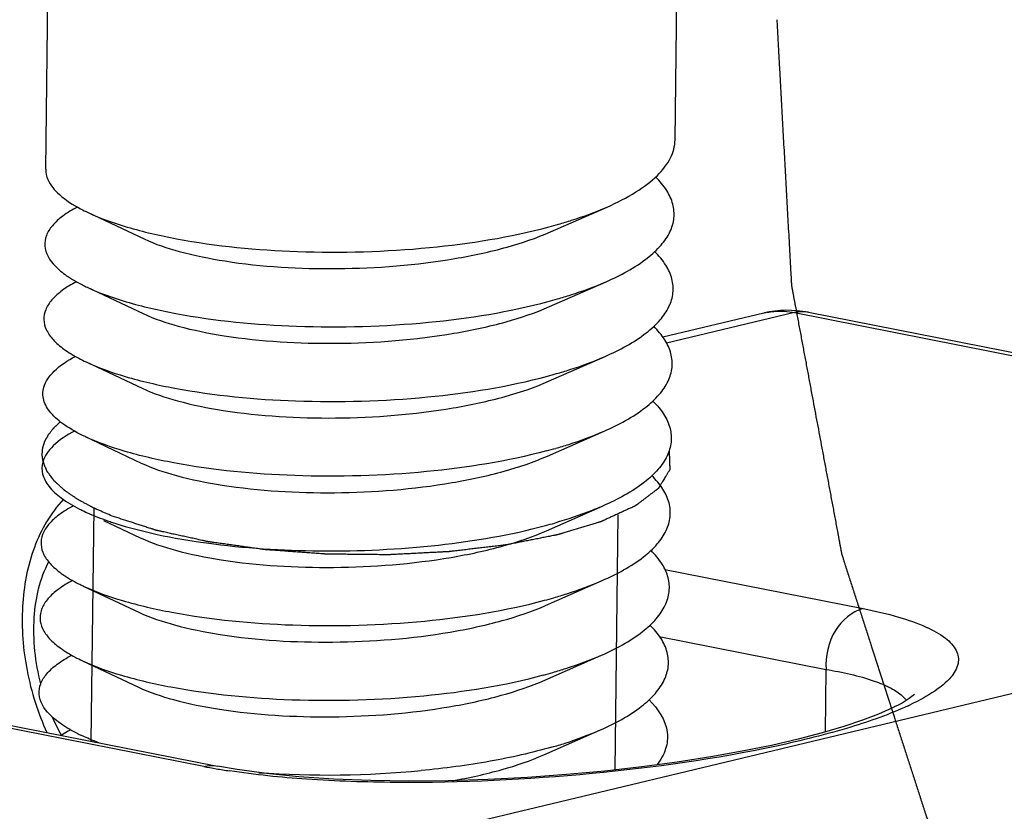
# Paper-space layout 'DRW0010_1_2' of a CAD drawing. Header units: millimetres. Extents: x 0 to 420, y 0 to 297.
# Tile 85 of 172: x 280.31 to 285.95, y 119.74 to 124.28. Entities that reach past the tile are written whole.
import ezdxf

# ---------------------------------------------------------------- set-up
doc = ezdxf.new("R2010")
doc.units = ezdxf.units.MM
doc.header["$LTSCALE"] = 23.1
doc.layers.get('0').update_dxf_attribs({"linetype": 'CONTINUOUS'})
doc.layers.add('02___PRT_ALL_AXES', color=7, linetype='CONTINUOUS')
doc.layers.add('03___PRT_ALL_CURVES', color=7, linetype='CONTINUOUS')

psp = doc.layouts.new('DRW0010_1_2')

# ---------------------------------------------------------------- linework, layer by layer
at = {"color": 7, "linetype": 'CONTINUOUS'}
for p, q in [((283.3484, 123.0618), (283.6725, 123.2045)), ((280.7019, 123.1729), (281.0227, 123.0218)), ((283.343, 122.634), (283.6671, 122.7766)), ((280.6965, 122.745), (281.0173, 122.594)), ((284.5693, 122.597), (283.992, 122.4588)), ((284.7464, 122.5995), (284.0128, 122.4238)), ((284.7464, 122.5995), (288.7364, 121.8126)), ((284.8251, 122.6014), (288.7254, 121.8322)), ((280.6911, 122.3171), (281.0119, 122.1661)), ((283.3376, 122.2061), (283.6617, 122.3488)), ((283.3322, 121.7782), (283.6562, 121.9209)), ((280.6857, 121.8892), (281.0064, 121.7382)), ((283.3268, 121.3503), (283.6508, 121.493)), ((280.7906, 121.4095), (281.001, 121.3103)), ((279.2373, 118.8017), (289.0988, 121.1635)), ((284.003, 121.1282), (285.1392, 120.9041)), ((283.3213, 120.9224), (283.6454, 121.0651)), ((280.6748, 121.0335), (280.9956, 120.8824)), ((281.3645, 120.0001), (277.267, 120.8082)), ((277.3457, 120.8101), (281.4434, 120.002)), ((283.9715, 120.7443), (284.9268, 120.5559)), ((283.3159, 120.4946), (283.64, 120.6372)), ((280.6694, 120.6056), (280.9902, 120.4546)), ((284.9223, 120.1973), (284.9268, 120.5559)), ((283.3105, 120.0667), (283.6345, 120.2094))]:
    psp.add_line(p, q, dxfattribs=at)
at = {"color": 2, "linetype": 'CONTINUOUS'}
for p, q in [((280.735, 121.4801), (280.7181, 120.145)), ((283.7348, 121.4421), (283.7163, 119.9798))]:
    psp.add_line(p, q, dxfattribs=at)
at = {"color": 7, "linetype": 'CONTINUOUS'}
psp.add_lwpolyline([(285.4315, 120.4117), (285.4324, 120.4128), (285.4257, 120.4066), (285.4023, 120.3888), (285.3613, 120.3635), (285.3026, 120.3331), (285.2273, 120.2998), (285.1354, 120.2646), (285.0277, 120.2285), (284.9044, 120.1921), (284.7661, 120.156), (284.6133, 120.1207), (284.4466, 120.0868), (284.2668, 120.0546), (284.0748, 120.0247), (283.872, 119.9975), (283.66, 119.9734), (283.4408, 119.9531), (283.2166, 119.9368), (282.9898, 119.925), (282.7628, 119.9179), (282.5385, 119.9158), (282.3196, 119.9188), (282.1089, 119.927), (281.9093, 119.9405), (281.7237, 119.9589), (281.5555, 119.9821), (281.4434, 120.002)], dxfattribs=at)
for centre, radius, start, end in [((281.1276, 124.0796), 1.0017, 242.1384, 244.8527), ((282.5769, 125.9479), 2.9574, 284.9911, 286.0605), ((281.1382, 123.6847), 1.0383, 243.1654, 244.8248), ((282.5714, 125.5201), 2.9575, 284.9909, 286.0605), ((284.6601, 122.218), 0.3898, 100.4481, 103.4678), ((281.1171, 123.2246), 1.0025, 242.1615, 244.8521), ((282.566, 125.0921), 2.9573, 284.9912, 286.0605), ((282.5604, 124.6648), 2.958, 284.9904, 286.0605), ((281.122, 122.4011), 1.0383, 243.1742, 244.8236), ((281.4352, 123.1853), 1.8834, 251.2046, 252.0362), ((282.5551, 124.2368), 2.9578, 284.9907, 286.0605), ((281.1165, 121.9731), 1.0382, 243.1651, 244.8247), ((282.5497, 123.8087), 2.9576, 284.9909, 286.0605), ((281.0966, 121.5155), 1.0051, 242.2364, 244.8498), ((282.5444, 123.3805), 2.9573, 284.9913, 286.0605), ((284.7329, 121.7739), 1.5729, 294.9152, 295.3975), ((281.5399, 120.7373), 1.1374, 203.4365, 209.4997), ((281.1085, 121.1232), 1.0447, 243.2502, 244.8211), ((281.9932, 123.1927), 3.2539, 258.8589, 260.1194), ((282.0791, 123.6852), 3.7538, 260.1178, 261.3166), ((282.0709, 125.6841), 5.7331, 266.08578, 275.38229)]:
    psp.add_arc(centre, radius, start, end, dxfattribs=at)
for points, knots in [([(283.6725, 123.2045), (283.7296, 123.2296), (283.8316, 123.2812), (283.9575, 123.3744), (284.04, 123.476), (284.0616, 123.5536), (284.062, 123.5891)], [0, 0, 0, 0, 0.326215, 0.595671, 0.814126, 1, 1, 1, 1]), ([(280.4596, 123.4208), (280.4594, 123.4008), (280.4724, 123.3441), (280.5438, 123.2622), (280.6163, 123.2169), (280.6595, 123.1941)], [0, 0, 0, 0, 0.18981, 0.535021, 1, 1, 1, 1]), ([(283.6671, 122.7766), (283.75, 122.8131), (283.8636, 122.8731), (283.9809, 122.9794), (284.0354, 123.0575), (284.0606, 123.1401), (284.0534, 123.2244), (284.0151, 123.3058), (283.9745, 123.3535), (283.9508, 123.3769)], [0, 0, 0, 0, 0.331356, 0.463356, 0.57603, 0.675877, 0.772927, 0.878179, 1, 1, 1, 1]), ([(280.6406, 123.2046), (280.6116, 123.1893), (280.5603, 123.1583), (280.4985, 123.1036), (280.4604, 123.0449), (280.4458, 122.958), (280.4994, 122.8721), (280.5827, 122.8061), (280.6384, 122.7739), (280.6695, 122.7582)], [0, 0, 0, 0, 0.157146, 0.286424, 0.392829, 0.486767, 0.693848, 0.832571, 1, 1, 1, 1]), ([(283.395, 123.1059), (283.4201, 123.1132), (283.5141, 123.1417), (283.6065, 123.1755), (283.6725, 123.2045)], [0, 0, 0, 0, 0.265974, 1, 1, 1, 1]), ([(280.702, 123.1729), (280.774, 123.139), (280.9412, 123.08), (281.3399, 122.9889), (281.9206, 122.9343), (282.6373, 122.9548), (283.1177, 123.0311), (283.3418, 123.0912)], [0, 0, 0, 0, 0.089176, 0.19788, 0.457776, 0.740005, 1, 1, 1, 1]), ([(281.0227, 123.0218), (281.0871, 122.9915), (281.2403, 122.9406), (281.6087, 122.8671), (282.1396, 122.8372), (282.6818, 122.8793), (283.0878, 122.966), (283.2682, 123.0265), (283.3484, 123.0618)], [0, 0, 0, 0, 0.090102, 0.203139, 0.475093, 0.760139, 0.888949, 1, 1, 1, 1]), ([(283.6617, 122.3488), (283.7445, 122.3852), (283.858, 122.4451), (283.9753, 122.5513), (284.0298, 122.6293), (284.0551, 122.7118), (284.0481, 122.796), (284.0101, 122.8773), (283.9696, 122.925), (283.946, 122.9483)], [0, 0, 0, 0, 0.331425, 0.463501, 0.57625, 0.676144, 0.773177, 0.878338, 1, 1, 1, 1]), ([(280.6355, 122.7769), (280.607, 122.7619), (280.5564, 122.7314), (280.4951, 122.6778), (280.4566, 122.6204), (280.4443, 122.5588), (280.4607, 122.4974), (280.5025, 122.4398), (280.5668, 122.3853), (280.6194, 122.3537), (280.649, 122.3381)], [0, 0, 0, 0, 0.15829, 0.289021, 0.3969, 0.491701, 0.58806, 0.699928, 0.835942, 1, 1, 1, 1]), ([(283.3896, 122.6781), (283.4147, 122.6853), (283.5087, 122.7138), (283.6011, 122.7476), (283.6671, 122.7766)], [0, 0, 0, 0, 0.265911, 1, 1, 1, 1]), ([(280.6965, 122.745), (280.7685, 122.7111), (280.9358, 122.6521), (281.3345, 122.561), (281.9152, 122.5065), (282.6318, 122.5269), (283.1123, 122.6032), (283.3364, 122.6633)], [0, 0, 0, 0, 0.089183, 0.197887, 0.457781, 0.740014, 1, 1, 1, 1]), ([(281.0173, 122.594), (281.0817, 122.5636), (281.2348, 122.5127), (281.6033, 122.4393), (282.1341, 122.4094), (282.6764, 122.4514), (283.0824, 122.5381), (283.2628, 122.5986), (283.343, 122.634)], [0, 0, 0, 0, 0.090103, 0.20314, 0.475093, 0.760138, 0.888949, 1, 1, 1, 1]), ([(284.5894, 122.6013), (284.6021, 122.6036), (284.6542, 122.6106), (284.7076, 122.6071), (284.7464, 122.5995)], [0, 0, 0, 0, 0.24593, 1, 1, 1, 1]), ([(283.6562, 121.9209), (283.7391, 121.9573), (283.8528, 122.0173), (283.9701, 122.1237), (284.0246, 122.2019), (284.0497, 122.2845), (284.0425, 122.3688), (284.0042, 122.4502), (283.9635, 122.4979), (283.9397, 122.5213)], [0, 0, 0, 0, 0.331335, 0.463317, 0.575975, 0.675813, 0.772866, 0.878141, 1, 1, 1, 1]), ([(280.4483, 122.1718), (280.458, 122.2068), (280.5122, 122.2799), (280.5859, 122.3257), (280.63, 122.349)], [0, 0, 0, 0, 0.421118, 1, 1, 1, 1]), ([(280.6911, 122.3171), (280.7631, 122.2832), (280.9304, 122.2242), (281.329, 122.1331), (281.9098, 122.0786), (282.6264, 122.099), (283.1069, 122.1754), (283.331, 122.2354)], [0, 0, 0, 0, 0.089177, 0.197881, 0.457773, 0.740003, 1, 1, 1, 1]), ([(283.3842, 122.2502), (283.4093, 122.2574), (283.5032, 122.2859), (283.5957, 122.3197), (283.6617, 122.3488)], [0, 0, 0, 0, 0.265954, 1, 1, 1, 1]), ([(281.0119, 122.1661), (281.0762, 122.1357), (281.2294, 122.0849), (281.5978, 122.0114), (282.1287, 121.9815), (282.671, 122.0236), (283.077, 122.1102), (283.2573, 122.1707), (283.3376, 122.2061)], [0, 0, 0, 0, 0.090102, 0.20314, 0.475094, 0.760138, 0.888949, 1, 1, 1, 1]), ([(280.6857, 121.8892), (280.6451, 121.9083), (280.5741, 121.9469), (280.4902, 122.0163), (280.4424, 122.0929), (280.4418, 122.1483), (280.4483, 122.1718)], [0, 0, 0, 0, 0.33889, 0.606466, 0.815815, 1, 1, 1, 1]), ([(283.9352, 122.0926), (283.9588, 122.0692), (283.9992, 122.0216), (284.0373, 121.9402), (284.0442, 121.856), (284.0189, 121.7736), (283.9644, 121.6955), (283.8472, 121.5893), (283.7336, 121.5294), (283.6508, 121.493)], [0, 0, 0, 0, 0.121665, 0.226831, 0.323866, 0.423758, 0.536503, 0.668575, 1, 1, 1, 1]), ([(280.444, 121.7475), (280.4434, 121.7521), (280.4425, 121.759), (280.4414, 121.7671), (280.4408, 121.7717), (280.4403, 121.7752), (280.4399, 121.7781), (280.4396, 121.7804), (280.4394, 121.7818), (280.4392, 121.783), (280.4391, 121.7837), (280.439, 121.7843), (280.4391, 121.7849), (280.4392, 121.7859), (280.4393, 121.7875), (280.4395, 121.7899), (280.4397, 121.7929), (280.4401, 121.7978), (280.4407, 121.8038), (280.4412, 121.8099), (280.4416, 121.8148), (280.4418, 121.8178), (280.442, 121.8202), (280.4422, 121.8217), (280.4422, 121.8228), (280.4423, 121.8234), (280.4425, 121.824), (280.4428, 121.8248), (280.4431, 121.826), (280.4436, 121.8275), (280.4444, 121.8299), (280.4453, 121.8329), (280.4464, 121.8365), (280.4475, 121.8401), (280.4487, 121.8437), (280.4498, 121.8474), (280.4509, 121.851), (280.4519, 121.854), (280.4526, 121.8564), (280.4532, 121.8582), (280.4537, 121.8597), (280.454, 121.8608), (280.4542, 121.8614), (280.4543, 121.8618), (280.4546, 121.8623), (280.4549, 121.8629), (280.4554, 121.8639), (280.4563, 121.8654), (280.4572, 121.8672), (280.4585, 121.8696), (280.4601, 121.8725), (280.4621, 121.8761), (280.464, 121.8797), (280.466, 121.8833), (280.4679, 121.8868), (280.4698, 121.8904), (280.4715, 121.8934), (280.4728, 121.8958), (280.4736, 121.8973), (280.4742, 121.8984), (280.4746, 121.8992), (280.4749, 121.8998), (280.4754, 121.9004), (280.4762, 121.9014), (280.4773, 121.9029), (280.4791, 121.9052), (280.4814, 121.9081), (280.4851, 121.9128), (280.4897, 121.9187), (280.4943, 121.9245), (280.4979, 121.9292), (280.5002, 121.9321), (280.502, 121.9345), (280.5032, 121.9359), (280.504, 121.937), (280.5045, 121.9376), (280.5051, 121.9381), (280.5058, 121.9389), (280.5071, 121.94), (280.5086, 121.9415), (280.511, 121.9439), (280.514, 121.9468), (280.5177, 121.9503), (280.5225, 121.955), (280.531, 121.9632), (280.5383, 121.9703), (280.5431, 121.975)], [0, 0, 0, 0, 0.0625, 0.09375, 0.109375, 0.125, 0.140625, 0.148438, 0.15625, 0.160156, 0.164062, 0.166016, 0.167969, 0.171875, 0.179688, 0.1875, 0.203125, 0.21875, 0.25, 0.28125, 0.296875, 0.3125, 0.320312, 0.328125, 0.332031, 0.333984, 0.335938, 0.339844, 0.34375, 0.351562, 0.359375, 0.375, 0.390625, 0.40625, 0.421875, 0.4375, 0.453125, 0.46875, 0.476562, 0.484375, 0.492188, 0.496094, 0.498047, 0.5, 0.501953, 0.503906, 0.507812, 0.515625, 0.523438, 0.53125, 0.546875, 0.5625, 0.578125, 0.59375, 0.609375, 0.625, 0.640625, 0.648438, 0.65625, 0.660156, 0.664062, 0.666016, 0.667969, 0.671875, 0.679688, 0.6875, 0.703125, 0.71875, 0.75, 0.78125, 0.796875, 0.8125, 0.820312, 0.828125, 0.832031, 0.833984, 0.835938, 0.839844, 0.84375, 0.851562, 0.859375, 0.875, 0.890625, 0.90625, 0.9375, 1, 1, 1, 1]), ([(280.6248, 121.9213), (280.5806, 121.8979), (280.5069, 121.8521), (280.4526, 121.7789), (280.4429, 121.7439)], [0, 0, 0, 0, 0.578936, 1, 1, 1, 1]), ([(283.3788, 121.8223), (283.4038, 121.8295), (283.4978, 121.858), (283.5903, 121.8919), (283.6562, 121.9209)], [0, 0, 0, 0, 0.265911, 1, 1, 1, 1]), ([(283.3255, 121.8075), (283.1014, 121.7475), (282.621, 121.6712), (281.9044, 121.6507), (281.3236, 121.7052), (280.925, 121.7963), (280.7577, 121.8554), (280.6857, 121.8892)], [0, 0, 0, 0, 0.259988, 0.542211, 0.802114, 0.910819, 1, 1, 1, 1]), ([(284.028, 121.809), (284.0282, 121.8016), (284.0287, 121.7906), (284.0292, 121.7758), (284.0296, 121.7648), (284.03, 121.7537), (284.0304, 121.7427), (284.0308, 121.7316), (284.0312, 121.7224), (284.0314, 121.7151), (284.0316, 121.7105), (284.0317, 121.7073), (284.0318, 121.7054), (284.0319, 121.704), (284.0319, 121.7027), (284.0319, 121.7015), (284.032, 121.7008), (284.032, 121.7004), (284.032, 121.7002), (284.0319, 121.7001), (284.0318, 121.6998), (284.0316, 121.6996), (284.0313, 121.6991), (284.031, 121.6985), (284.0305, 121.6978), (284.03, 121.6969), (284.029, 121.6953), (284.0276, 121.693), (284.0259, 121.6903), (284.0237, 121.6866), (284.0209, 121.6821), (284.0175, 121.6766), (284.0142, 121.6711), (284.0097, 121.6638), (284.0041, 121.6547), (283.9974, 121.6437), (283.9907, 121.6327), (283.9851, 121.6236), (283.9807, 121.6163), (283.9773, 121.6108), (283.9745, 121.6062), (283.9723, 121.6026), (283.9706, 121.5998), (283.9692, 121.5975), (283.9681, 121.5957), (283.9674, 121.5946), (283.9668, 121.5936), (283.9665, 121.5931), (283.9662, 121.5927), (283.9661, 121.5924), (283.966, 121.5922), (283.9656, 121.592), (283.9651, 121.5915), (283.9644, 121.591), (283.9632, 121.5902), (283.9619, 121.5891), (283.9602, 121.5879), (283.958, 121.5862), (283.9552, 121.5841), (283.9519, 121.5816), (283.9474, 121.5782), (283.9419, 121.574), (283.9352, 121.5689), (283.9285, 121.5639), (283.9196, 121.5572), (283.9085, 121.5488), (283.8952, 121.5387), (283.8819, 121.5286), (283.8685, 121.5185), (283.8585, 121.5109), (283.8519, 121.5059), (283.8485, 121.5034), (283.8452, 121.5008), (283.8424, 121.4987), (283.8402, 121.4971), (283.8385, 121.4958), (283.8371, 121.4947), (283.8362, 121.494), (283.8356, 121.4936), (283.8352, 121.4933), (283.8348, 121.493), (283.8342, 121.4927), (283.8336, 121.4924), (283.8323, 121.4918), (283.8305, 121.4909), (283.828, 121.4898), (283.8247, 121.4883), (283.8205, 121.4864), (283.8139, 121.4833), (283.8056, 121.4795), (283.7956, 121.4749), (283.7857, 121.4703), (283.7757, 121.4657), (283.7625, 121.4596), (283.7459, 121.452), (283.726, 121.4428), (283.7094, 121.4352), (283.6961, 121.429), (283.6861, 121.4245), (283.6762, 121.4199), (283.6662, 121.4153), (283.6579, 121.4115), (283.6513, 121.4084), (283.6472, 121.4065), (283.6443, 121.4052), (283.6426, 121.4044), (283.6414, 121.4038), (283.6403, 121.4034), (283.6395, 121.403), (283.6387, 121.4026), (283.6373, 121.4022), (283.6352, 121.4015), (283.6325, 121.4007), (283.6294, 121.3998), (283.6262, 121.3988), (283.6219, 121.3975), (283.6166, 121.3959), (283.6081, 121.3934), (283.5975, 121.3902), (283.5847, 121.3863), (283.5677, 121.3812), (283.5464, 121.3747), (283.5124, 121.3645), (283.4826, 121.3555), (283.4571, 121.3478), (283.4444, 121.3439), (283.4316, 121.3401), (283.421, 121.3369), (283.4125, 121.3343), (283.4061, 121.3324), (283.4008, 121.3308), (283.3965, 121.3295), (283.3933, 121.3285), (283.3907, 121.3277), (283.3888, 121.3272), (283.3879, 121.3269), (283.3874, 121.3267), (283.3867, 121.3266), (283.386, 121.3265), (283.3847, 121.3262), (283.3826, 121.3258), (283.3795, 121.3252), (283.3758, 121.3244), (283.3709, 121.3235), (283.3622, 121.3218), (283.3499, 121.3193), (283.3302, 121.3154), (283.3056, 121.3106), (283.276, 121.3047), (283.2465, 121.2989), (283.2169, 121.293), (283.1923, 121.2882), (283.1726, 121.2843), (283.1578, 121.2813), (283.143, 121.2784), (283.1307, 121.276), (283.1209, 121.274), (283.1135, 121.2726), (283.1073, 121.2714), (283.103, 121.2705), (283.1005, 121.27), (283.099, 121.2697), (283.0978, 121.2695), (283.0966, 121.2692), (283.0948, 121.269), (283.0927, 121.2688), (283.0899, 121.2684), (283.0864, 121.268), (283.0809, 121.2674), (283.0739, 121.2665), (283.0627, 121.2652), (283.0488, 121.2636), (283.032, 121.2616), (283.0153, 121.2596), (282.993, 121.257), (282.9651, 121.2537), (282.9316, 121.2497), (282.8981, 121.2457), (282.8646, 121.2418), (282.8367, 121.2385), (282.8144, 121.2358), (282.8004, 121.2342), (282.7893, 121.2329), (282.7809, 121.2319), (282.7746, 121.2311), (282.7704, 121.2306), (282.7683, 121.2304), (282.7662, 121.2301), (282.7633, 121.23), (282.7597, 121.2298), (282.7538, 121.2295), (282.7465, 121.2291), (282.7378, 121.2287), (282.7262, 121.2281), (282.7116, 121.2274), (282.6941, 121.2265), (282.6766, 121.2256), (282.6533, 121.2244), (282.6242, 121.2229), (282.5892, 121.2211), (282.5542, 121.2193), (282.5193, 121.2175), (282.4901, 121.216), (282.4668, 121.2148), (282.4523, 121.2141), (282.4406, 121.2135), (282.4333, 121.2131), (282.4282, 121.2128), (282.4253, 121.2127), (282.4224, 121.2125), (282.4186, 121.2126), (282.4126, 121.2126), (282.405, 121.2127), (282.3929, 121.2128), (282.3778, 121.213), (282.3596, 121.2132), (282.3354, 121.2135), (282.3051, 121.2138), (282.2688, 121.2142), (282.2325, 121.2146), (282.1962, 121.2149), (282.1599, 121.2153), (282.1296, 121.2156), (282.1084, 121.2159), (282.0963, 121.216), (282.0873, 121.2161), (282.0797, 121.2162), (282.0737, 121.2162), (282.0699, 121.2163), (282.0668, 121.2163), (282.0646, 121.2163), (282.0624, 121.2165), (282.0594, 121.2167), (282.0557, 121.217), (282.0468, 121.2177), (282.0334, 121.2186), (282.0156, 121.2199), (281.9978, 121.2212), (281.9741, 121.223), (281.9444, 121.2251), (281.9088, 121.2277), (281.8732, 121.2303), (281.8375, 121.2329), (281.8079, 121.2351), (281.7841, 121.2368), (281.7663, 121.2381), (281.7515, 121.2392), (281.7396, 121.2401), (281.7307, 121.2407), (281.7233, 121.2413), (281.7181, 121.2416), (281.7155, 121.2418), (281.714, 121.2419), (281.7127, 121.2422), (281.7109, 121.2424), (281.7082, 121.2428), (281.7048, 121.2433), (281.7006, 121.2438), (281.6951, 121.2446), (281.6883, 121.2456), (281.6773, 121.2471), (281.6581, 121.2498), (281.6306, 121.2536), (281.5977, 121.2582), (281.5647, 121.2629), (281.5318, 121.2675), (281.4988, 121.2721), (281.4714, 121.2759), (281.4494, 121.279), (281.4329, 121.2813), (281.4192, 121.2832), (281.4096, 121.2846), (281.4041, 121.2853), (281.4, 121.2859), (281.3965, 121.2864), (281.3938, 121.2868), (281.3921, 121.287), (281.3907, 121.2872), (281.3897, 121.2873), (281.3887, 121.2876), (281.3869, 121.288), (281.3828, 121.2889), (281.3765, 121.2902), (281.369, 121.2919), (281.3614, 121.2936), (281.3514, 121.2958), (281.3338, 121.2996), (281.3086, 121.3051), (281.2785, 121.3117), (281.2483, 121.3183), (281.2182, 121.3249), (281.193, 121.3304), (281.1729, 121.3348), (281.1578, 121.3381), (281.1428, 121.3414), (281.1302, 121.3442), (281.1201, 121.3464), (281.1126, 121.348), (281.1063, 121.3494), (281.1013, 121.3505), (281.0982, 121.3512), (281.0956, 121.3517), (281.0941, 121.3521), (281.0928, 121.3524), (281.0918, 121.3527), (281.0899, 121.3533), (281.0872, 121.3542), (281.083, 121.3556), (281.0776, 121.3573), (281.0712, 121.3594), (281.0648, 121.3614), (281.0563, 121.3642), (281.0414, 121.369), (281.02, 121.3759), (280.9944, 121.3842), (280.9688, 121.3925), (280.9347, 121.4036), (280.892, 121.4174), (280.8579, 121.4284), (280.8408, 121.434)], [0, 0, 0, 0, 0.015625, 0.023438, 0.03125, 0.039062, 0.046875, 0.054688, 0.0625, 0.066406, 0.070312, 0.072266, 0.073242, 0.074219, 0.075195, 0.076172, 0.07666, 0.076782, 0.076904, 0.077026, 0.077148, 0.077393, 0.077637, 0.078125, 0.078613, 0.079102, 0.080078, 0.082031, 0.083984, 0.085938, 0.089844, 0.09375, 0.097656, 0.101562, 0.109375, 0.117188, 0.125, 0.132812, 0.136719, 0.140625, 0.144531, 0.146484, 0.148438, 0.150391, 0.151367, 0.152344, 0.152832, 0.15332, 0.153564, 0.153687, 0.153809, 0.154053, 0.154297, 0.154785, 0.155273, 0.15625, 0.157227, 0.158203, 0.160156, 0.162109, 0.164062, 0.167969, 0.171875, 0.175781, 0.179688, 0.1875, 0.195312, 0.203125, 0.210938, 0.21875, 0.220703, 0.222656, 0.224609, 0.226562, 0.227539, 0.228516, 0.229492, 0.22998, 0.230225, 0.230469, 0.230713, 0.230957, 0.231201, 0.231445, 0.232422, 0.233398, 0.234375, 0.236328, 0.238281, 0.242188, 0.246094, 0.25, 0.253906, 0.257812, 0.265625, 0.273438, 0.28125, 0.285156, 0.289062, 0.292969, 0.296875, 0.300781, 0.302734, 0.304688, 0.305664, 0.306152, 0.306641, 0.307129, 0.307373, 0.307617, 0.308105, 0.308594, 0.30957, 0.310547, 0.311523, 0.3125, 0.314453, 0.316406, 0.320312, 0.324219, 0.328125, 0.335938, 0.34375, 0.359375, 0.363281, 0.367188, 0.371094, 0.375, 0.376953, 0.378906, 0.380859, 0.381836, 0.382812, 0.383789, 0.384277, 0.384521, 0.384644, 0.384766, 0.38501, 0.385254, 0.385742, 0.386719, 0.387695, 0.388672, 0.390625, 0.394531, 0.398438, 0.40625, 0.414062, 0.421875, 0.429688, 0.4375, 0.441406, 0.445312, 0.449219, 0.453125, 0.455078, 0.457031, 0.458984, 0.459961, 0.460449, 0.460938, 0.461182, 0.461426, 0.461914, 0.462402, 0.462891, 0.463867, 0.464844, 0.466797, 0.46875, 0.472656, 0.476562, 0.480469, 0.484375, 0.492188, 0.5, 0.507812, 0.515625, 0.523438, 0.527344, 0.53125, 0.533203, 0.535156, 0.537109, 0.537598, 0.538086, 0.538574, 0.539062, 0.540039, 0.541016, 0.542969, 0.544922, 0.546875, 0.550781, 0.554688, 0.558594, 0.5625, 0.570312, 0.578125, 0.585938, 0.59375, 0.601562, 0.605469, 0.609375, 0.611328, 0.613281, 0.614258, 0.614746, 0.615234, 0.616211, 0.617188, 0.619141, 0.621094, 0.625, 0.628906, 0.632812, 0.640625, 0.648438, 0.65625, 0.664062, 0.671875, 0.679688, 0.683594, 0.685547, 0.6875, 0.689453, 0.69043, 0.691406, 0.691895, 0.692383, 0.692871, 0.693359, 0.694336, 0.695312, 0.699219, 0.703125, 0.707031, 0.710938, 0.71875, 0.726562, 0.734375, 0.742188, 0.75, 0.753906, 0.757812, 0.761719, 0.763672, 0.765625, 0.767578, 0.768555, 0.769043, 0.769287, 0.769531, 0.77002, 0.770508, 0.771484, 0.772461, 0.773438, 0.775391, 0.777344, 0.78125, 0.789062, 0.796875, 0.804688, 0.8125, 0.820312, 0.828125, 0.832031, 0.835938, 0.839844, 0.841797, 0.842773, 0.84375, 0.844727, 0.845215, 0.845703, 0.845947, 0.846191, 0.846436, 0.84668, 0.847656, 0.849609, 0.851562, 0.853516, 0.855469, 0.859375, 0.867188, 0.875, 0.882812, 0.890625, 0.898438, 0.902344, 0.90625, 0.910156, 0.914062, 0.916016, 0.917969, 0.919922, 0.920898, 0.921875, 0.922363, 0.922852, 0.923096, 0.92334, 0.923828, 0.924805, 0.925781, 0.927734, 0.929688, 0.931641, 0.933594, 0.9375, 0.945312, 0.953125, 0.960938, 0.96875, 0.984375, 1, 1, 1, 1]), ([(280.4429, 121.7439), (280.4368, 121.7216), (280.4363, 121.6698), (280.4781, 121.5968), (280.553, 121.5302), (280.6169, 121.493), (280.6534, 121.4745)], [0, 0, 0, 0, 0.188893, 0.400136, 0.665857, 1, 1, 1, 1]), ([(280.8408, 121.434), (280.8278, 121.4396), (280.8083, 121.448), (280.7856, 121.4579), (280.7726, 121.4635), (280.7628, 121.4678), (280.7547, 121.4713), (280.7482, 121.4741), (280.7442, 121.4759), (280.7409, 121.4773), (280.7389, 121.4782), (280.7375, 121.4788), (280.7367, 121.4791), (280.736, 121.4795), (280.735, 121.48), (280.7329, 121.4812), (280.7296, 121.4829), (280.7253, 121.4852), (280.7209, 121.4876), (280.7152, 121.4907), (280.705, 121.4961), (280.6906, 121.5038), (280.6761, 121.5116), (280.666, 121.517), (280.6602, 121.5201), (280.6559, 121.5224), (280.6523, 121.5244), (280.6494, 121.5259), (280.6476, 121.5269), (280.6461, 121.5277), (280.6452, 121.5282), (280.6445, 121.5285), (280.6439, 121.529), (280.6428, 121.5297), (280.6413, 121.5307), (280.639, 121.5323), (280.636, 121.5343), (280.6312, 121.5376), (280.6253, 121.5417), (280.6181, 121.5465), (280.611, 121.5514), (280.6038, 121.5563), (280.5967, 121.5612), (280.5895, 121.5661), (280.5836, 121.5701), (280.5788, 121.5734), (280.5758, 121.5754), (280.5735, 121.5771), (280.5717, 121.5783), (280.5702, 121.5793), (280.5691, 121.58), (280.5686, 121.5804), (280.5681, 121.5807), (280.5678, 121.581), (280.5673, 121.5814), (280.5665, 121.5822), (280.5653, 121.5832), (280.564, 121.5845), (280.5621, 121.5862), (280.5598, 121.5883), (280.5561, 121.5917), (280.5515, 121.5959), (280.5459, 121.601), (280.5404, 121.606), (280.5349, 121.6111), (280.5293, 121.6161), (280.5238, 121.6212), (280.5192, 121.6254), (280.5155, 121.6288), (280.5132, 121.6309), (280.5113, 121.6326), (280.5102, 121.6336), (280.5093, 121.6344), (280.5089, 121.6348), (280.5086, 121.6352), (280.5082, 121.6358), (280.5075, 121.6366), (280.5067, 121.6377), (280.5054, 121.6395), (280.5038, 121.6416), (280.5019, 121.6442), (280.4993, 121.6477), (280.4948, 121.6537), (280.4883, 121.6624), (280.4818, 121.671), (280.4773, 121.6771), (280.4747, 121.6806), (280.4728, 121.6831), (280.4712, 121.6853), (280.4699, 121.687), (280.4691, 121.6881), (280.4684, 121.689), (280.468, 121.6895), (280.4677, 121.69), (280.4675, 121.6904), (280.4672, 121.6912), (280.4667, 121.6923), (280.466, 121.6941), (280.465, 121.6963), (280.4636, 121.6999), (280.4617, 121.7044), (280.4595, 121.7098), (280.4566, 121.717), (280.4529, 121.7259), (280.4485, 121.7367), (280.4455, 121.7439), (280.444, 121.7475)], [0, 0, 0, 0, 0.0625, 0.09375, 0.109375, 0.125, 0.140625, 0.148438, 0.15625, 0.160156, 0.164062, 0.166016, 0.166992, 0.167969, 0.169922, 0.171875, 0.179688, 0.1875, 0.195312, 0.203125, 0.21875, 0.25, 0.28125, 0.296875, 0.304688, 0.3125, 0.320312, 0.324219, 0.328125, 0.330078, 0.332031, 0.333008, 0.333984, 0.335938, 0.339844, 0.34375, 0.351562, 0.359375, 0.375, 0.390625, 0.40625, 0.421875, 0.4375, 0.453125, 0.46875, 0.476562, 0.484375, 0.488281, 0.492188, 0.496094, 0.498047, 0.499023, 0.5, 0.500977, 0.501953, 0.503906, 0.507812, 0.511719, 0.515625, 0.523438, 0.53125, 0.546875, 0.5625, 0.578125, 0.59375, 0.609375, 0.625, 0.640625, 0.648438, 0.65625, 0.660156, 0.664062, 0.666016, 0.666992, 0.667969, 0.669922, 0.671875, 0.675781, 0.679688, 0.6875, 0.695312, 0.703125, 0.71875, 0.75, 0.78125, 0.796875, 0.804688, 0.8125, 0.820312, 0.824219, 0.828125, 0.830078, 0.832031, 0.833008, 0.833984, 0.835938, 0.839844, 0.84375, 0.851562, 0.859375, 0.875, 0.890625, 0.90625, 0.9375, 0.96875, 1, 1, 1, 1]), ([(281.0064, 121.7382), (281.0708, 121.7078), (281.224, 121.657), (281.5924, 121.5835), (282.1233, 121.5536), (282.6656, 121.5957), (283.0715, 121.6823), (283.2519, 121.7428), (283.3322, 121.7782)], [0, 0, 0, 0, 0.090102, 0.203139, 0.475093, 0.760139, 0.888949, 1, 1, 1, 1]), ([(283.6454, 121.0651), (283.7283, 121.1016), (283.842, 121.1616), (283.9593, 121.2679), (284.0137, 121.3461), (284.0389, 121.4287), (284.0317, 121.513), (283.9933, 121.5945), (283.9527, 121.6421), (283.9289, 121.6655)], [0, 0, 0, 0, 0.331336, 0.46332, 0.57598, 0.675819, 0.772872, 0.878144, 1, 1, 1, 1]), ([(280.5614, 121.5308), (280.4876, 121.4526), (280.3732, 121.2532), (280.3112, 120.9091), (280.3392, 120.5451), (280.4144, 120.3073), (280.466, 120.1946)], [0, 0, 0, 0, 0.229038, 0.474474, 0.735728, 1, 1, 1, 1]), ([(280.6192, 121.4933), (280.5902, 121.478), (280.5388, 121.4469), (280.477, 121.3922), (280.4388, 121.3335), (280.4281, 121.2703), (280.4474, 121.2078), (280.4926, 121.1495), (280.5611, 121.0943), (280.6167, 121.0624), (280.6478, 121.0467)], [0, 0, 0, 0, 0.156696, 0.2856, 0.391685, 0.485316, 0.581726, 0.694901, 0.833141, 1, 1, 1, 1]), ([(280.6803, 121.4614), (280.6915, 121.4561), (280.74, 121.4343), (280.7898, 121.4155), (280.8284, 121.4023)], [0, 0, 0, 0, 0.234005, 1, 1, 1, 1]), ([(283.6508, 121.493), (283.6298, 121.4838), (283.5391, 121.4461), (283.4457, 121.4153), (283.3733, 121.3944)], [0, 0, 0, 0, 0.233572, 1, 1, 1, 1]), ([(280.8543, 121.3937), (280.9339, 121.3679), (281.1082, 121.323), (281.4994, 121.2568), (282.0392, 121.2225), (282.6902, 121.2533), (283.1199, 121.326), (283.3201, 121.3796)], [0, 0, 0, 0, 0.100746, 0.216354, 0.477474, 0.750326, 1, 1, 1, 1]), ([(281.001, 121.3103), (281.0654, 121.28), (281.2186, 121.2291), (281.587, 121.1556), (282.1179, 121.1257), (282.6601, 121.1678), (283.0661, 121.2544), (283.2465, 121.3149), (283.3268, 121.3503)], [0, 0, 0, 0, 0.090103, 0.20314, 0.475093, 0.760138, 0.888949, 1, 1, 1, 1]), ([(283.64, 120.6372), (283.7228, 120.6737), (283.8364, 120.7336), (283.9536, 120.8397), (284.0081, 120.9178), (284.0334, 121.0003), (284.0264, 121.0845), (283.9884, 121.1658), (283.9479, 121.2135), (283.9243, 121.2368)], [0, 0, 0, 0, 0.331428, 0.4635, 0.576245, 0.676136, 0.773168, 0.878332, 1, 1, 1, 1]), ([(280.432, 120.4725), (280.4001, 120.5961), (280.3732, 120.8353), (280.4255, 121.0757), (280.4777, 121.1723)], [0, 0, 0, 0, 0.537357, 1, 1, 1, 1]), ([(280.6138, 121.0654), (280.5853, 121.0503), (280.5346, 121.0198), (280.4733, 120.9661), (280.4348, 120.9087), (280.4226, 120.8469), (280.4392, 120.7854), (280.4812, 120.7278), (280.5459, 120.6732), (280.5987, 120.6417), (280.6284, 120.626)], [0, 0, 0, 0, 0.158179, 0.288781, 0.396528, 0.491242, 0.587601, 0.699561, 0.835736, 1, 1, 1, 1]), ([(283.3679, 120.9665), (283.393, 120.9738), (283.487, 121.0023), (283.5794, 121.0361), (283.6454, 121.0651)], [0, 0, 0, 0, 0.265911, 1, 1, 1, 1]), ([(280.6748, 121.0335), (280.7468, 120.9996), (280.9141, 120.9406), (281.3128, 120.8495), (281.8935, 120.795), (282.6101, 120.8154), (283.0906, 120.8917), (283.3147, 120.9518)], [0, 0, 0, 0, 0.089182, 0.197886, 0.457784, 0.740013, 1, 1, 1, 1]), ([(280.9956, 120.8824), (281.06, 120.8521), (281.2132, 120.8012), (281.5816, 120.7278), (282.1124, 120.6978), (282.6547, 120.7399), (283.0607, 120.8266), (283.2411, 120.8871), (283.3213, 120.9224)], [0, 0, 0, 0, 0.090102, 0.20314, 0.475094, 0.760138, 0.888949, 1, 1, 1, 1]), ([(285.1392, 120.9041), (285.0736, 120.8884), (284.9535, 120.7815), (284.9214, 120.6322), (284.9268, 120.5559)], [0, 0, 0, 0, 0.468268, 1, 1, 1, 1]), ([(285.1392, 120.9041), (285.2071, 120.8907), (285.3292, 120.8625), (285.4886, 120.8076), (285.6035, 120.7464), (285.6672, 120.6825), (285.6853, 120.6277), (285.683, 120.5716), (285.6373, 120.498), (285.5396, 120.4212), (285.4562, 120.3762), (285.4075, 120.3531)], [0, 0, 0, 0, 0.19867, 0.35946, 0.482157, 0.571452, 0.608522, 0.644828, 0.729143, 0.845344, 1, 1, 1, 1]), ([(283.6345, 120.2094), (283.7174, 120.2458), (283.8311, 120.3058), (283.9484, 120.4121), (284.0028, 120.4902), (284.028, 120.5728), (284.0209, 120.6571), (283.9826, 120.7385), (283.942, 120.7862), (283.9183, 120.8095)], [0, 0, 0, 0, 0.331352, 0.46336, 0.576045, 0.675898, 0.772946, 0.878192, 1, 1, 1, 1]), ([(280.6382, 120.1903), (280.607, 120.206), (280.551, 120.2383), (280.4674, 120.3042), (280.4133, 120.3902), (280.4278, 120.4774), (280.4659, 120.5362), (280.5277, 120.591), (280.5791, 120.622), (280.6081, 120.6374)], [0, 0, 0, 0, 0.167653, 0.306556, 0.513755, 0.607604, 0.713865, 0.842986, 1, 1, 1, 1]), ([(283.3625, 120.5387), (283.3876, 120.5459), (283.4816, 120.5744), (283.574, 120.6082), (283.64, 120.6372)], [0, 0, 0, 0, 0.26595, 1, 1, 1, 1]), ([(280.6694, 120.6056), (280.7414, 120.5717), (280.9087, 120.5127), (281.3073, 120.4216), (281.8881, 120.3671), (282.6047, 120.3875), (283.0852, 120.4639), (283.3093, 120.5239)], [0, 0, 0, 0, 0.089178, 0.197883, 0.45777, 0.740001, 1, 1, 1, 1]), ([(284.9268, 120.5559), (285.0199, 120.5401), (285.1473, 120.5132), (285.292, 120.4546), (285.3445, 120.4212), (285.364, 120.403)], [0, 0, 0, 0, 0.605958, 0.828949, 1, 1, 1, 1]), ([(280.9902, 120.4546), (281.0545, 120.4242), (281.2077, 120.3733), (281.5762, 120.2999), (282.107, 120.27), (282.6493, 120.312), (283.0553, 120.3987), (283.2356, 120.4592), (283.3159, 120.4946)], [0, 0, 0, 0, 0.090102, 0.203139, 0.475093, 0.760139, 0.888949, 1, 1, 1, 1]), ([(285.3955, 120.3474), (285.2901, 120.2985), (285.041, 120.211), (284.4401, 120.0623), (283.5689, 119.941), (282.6677, 119.8973), (281.9749, 119.9204), (281.6582, 119.9521), (281.5124, 119.9744)], [0, 0, 0, 0, 0.088583, 0.200593, 0.47171, 0.757619, 0.887565, 1, 1, 1, 1]), ([(283.9129, 120.3816), (283.9636, 120.3316), (284.0285, 120.237), (284.0137, 120.0953), (283.9795, 120.0363), (283.9582, 120.0086)], [0, 0, 0, 0, 0.516721, 0.745882, 1, 1, 1, 1]), ([(280.602, 120.2092), (280.5973, 120.2067), (280.5794, 120.1969), (280.5618, 120.1865), (280.5491, 120.1782)], [0, 0, 0, 0, 0.260178, 1, 1, 1, 1]), ([(280.7644, 120.1357), (280.7555, 120.139), (280.7216, 120.152), (280.6882, 120.1663), (280.664, 120.1777)], [0, 0, 0, 0, 0.261571, 1, 1, 1, 1]), ([(283.3571, 120.1108), (283.3822, 120.118), (283.4761, 120.1465), (283.5686, 120.1803), (283.6345, 120.2094)], [0, 0, 0, 0, 0.265955, 1, 1, 1, 1]), ([(283.3571, 120.1108), (283.241, 120.0774), (282.9928, 120.0221), (282.741, 119.9888), (282.6087, 119.9762)], [0, 0, 0, 0, 0.476011, 1, 1, 1, 1]), ([(282.7877, 119.9182), (282.8836, 119.9352), (283.061, 119.9743), (283.2335, 120.0327), (283.3105, 120.0667)], [0, 0, 0, 0, 0.536247, 1, 1, 1, 1])]:
    psp.add_open_spline(points, degree=3, knots=knots, dxfattribs=at)
for points in [[(284.8251, 122.6014), (284.7414, 122.6179), (284.6522, 122.6169), (284.5693, 122.597)], [(284.8251, 122.6014), (284.7994, 122.6064), (284.7719, 122.6056), (284.7464, 122.5995)], [(285.364, 120.403), (285.372, 120.3955), (285.3795, 120.3873), (285.3858, 120.3784)], [(281.3645, 120.0001), (281.39, 120.0062), (281.4175, 120.007), (281.4432, 120.002)]]:
    psp.add_open_spline(points, degree=3, dxfattribs=at)
at = {"layer": '02___PRT_ALL_AXES', "color": 7, "linetype": 'CONTINUOUS'}
for p, q in [((284.062, 123.5891), (284.0957, 126.2458)), ((280.4596, 123.4208), (280.4867, 125.5572))]:
    psp.add_line(p, q, dxfattribs=at)
at = {"layer": '03___PRT_ALL_CURVES', "color": 40, "linetype": 'CONTINUOUS'}
psp.add_open_spline([(284.6441, 124.2776), (284.6493, 124.1824), (284.6573, 124.0396), (284.6678, 123.8492), (284.6757, 123.7064), (284.6836, 123.5636), (284.6916, 123.4208), (284.6982, 123.3018), (284.7034, 123.2066), (284.7074, 123.1352), (284.7113, 123.0638), (284.7146, 123.0043), (284.7173, 122.9567), (284.7193, 122.921), (284.7212, 122.8853), (284.7229, 122.8555), (284.7242, 122.8317), (284.7252, 122.8138), (284.726, 122.799), (284.7267, 122.7871), (284.7272, 122.7781), (284.7276, 122.7707), (284.7279, 122.7648), (284.7281, 122.761), (284.7283, 122.7581), (284.7284, 122.7562), (284.7285, 122.7549), (284.7285, 122.7542), (284.7287, 122.7534), (284.7288, 122.7525), (284.7293, 122.7502), (284.7299, 122.7468), (284.7307, 122.7423), (284.7316, 122.7378), (284.7327, 122.7318), (284.7347, 122.7213), (284.7375, 122.7063), (284.7408, 122.6883), (284.7442, 122.6702), (284.7476, 122.6522), (284.7521, 122.6282), (284.7577, 122.5982), (284.7666, 122.5501), (284.7779, 122.49), (284.7913, 122.4179), (284.8048, 122.3459), (284.8182, 122.2738), (284.8317, 122.2017), (284.8496, 122.1056), (284.8721, 121.9854), (284.8945, 121.8653), (284.9125, 121.7692), (284.9259, 121.6971), (284.9394, 121.625), (284.9528, 121.5529), (284.9663, 121.4808), (284.9775, 121.4207), (284.9865, 121.3727), (284.9921, 121.3427), (284.9966, 121.3186), (285, 121.3006), (285.0033, 121.2826), (285.0067, 121.2646), (285.0095, 121.2495), (285.0115, 121.239), (285.0126, 121.233), (285.0134, 121.2285), (285.0143, 121.224), (285.0149, 121.2206), (285.0153, 121.2184), (285.0155, 121.2174), (285.0156, 121.2167), (285.0158, 121.2159), (285.0163, 121.2147), (285.0169, 121.2128), (285.0178, 121.2099), (285.019, 121.2062), (285.0209, 121.2003), (285.0233, 121.1929), (285.0261, 121.1841), (285.0299, 121.1723), (285.0347, 121.1576), (285.0404, 121.1399), (285.048, 121.1163), (285.0575, 121.0868), (285.0689, 121.0514), (285.0803, 121.0161), (285.0955, 120.9689), (285.1146, 120.91), (285.1374, 120.8392), (285.1602, 120.7685), (285.1906, 120.6742), (285.2287, 120.5563), (285.2743, 120.4148), (285.3123, 120.2969), (285.3428, 120.2025), (285.3656, 120.1318), (285.3884, 120.0611), (285.4074, 120.0021), (285.4226, 119.955), (285.434, 119.9196), (285.4454, 119.8842), (285.4569, 119.8488), (285.4664, 119.8194), (285.474, 119.7958), (285.4797, 119.7781), (285.4844, 119.7634), (285.4882, 119.7516), (285.4911, 119.7427), (285.4939, 119.7339), (285.4963, 119.7265), (285.4982, 119.7206), (285.4994, 119.7169), (285.5004, 119.714), (285.5011, 119.7118), (285.5017, 119.7099), (285.5021, 119.7086), (285.5023, 119.7079), (285.5025, 119.7073), (285.5027, 119.7069), (285.503, 119.7062), (285.5036, 119.705), (285.5044, 119.7034), (285.5053, 119.7014), (285.5066, 119.6987), (285.5082, 119.6954), (285.5107, 119.69), (285.5139, 119.6834), (285.5177, 119.6754), (285.5215, 119.6674), (285.5266, 119.6567), (285.5329, 119.6434), (285.5405, 119.6274), (285.5507, 119.606), (285.5634, 119.5794), (285.5786, 119.5474), (285.5938, 119.5154), (285.609, 119.4834), (285.6293, 119.4407), (285.6547, 119.3874), (285.6851, 119.3234), (285.7155, 119.2594), (285.7561, 119.1741), (285.8068, 119.0674), (285.8677, 118.9394), (285.9184, 118.8328), (285.959, 118.7475), (285.9895, 118.6835), (286.0199, 118.6195), (286.0453, 118.5661), (286.0656, 118.5235), (286.0808, 118.4915), (286.096, 118.4595), (286.1087, 118.4328), (286.1188, 118.4115), (286.1264, 118.3955), (286.1328, 118.3822), (286.1378, 118.3715), (286.1416, 118.3635), (286.1448, 118.3568), (286.1473, 118.3515), (286.1489, 118.3482), (286.1502, 118.3455), (286.151, 118.3438), (286.1515, 118.3427), (286.1519, 118.342), (286.1523, 118.3414), (286.1528, 118.3407), (286.1539, 118.3389), (286.1557, 118.3363), (286.1581, 118.3328), (286.1604, 118.3292), (286.1636, 118.3245), (286.1691, 118.3163), (286.1769, 118.3045), (286.1863, 118.2904), (286.1958, 118.2763), (286.2052, 118.2622), (286.2177, 118.2433), (286.2334, 118.2198), (286.2586, 118.1821), (286.29, 118.1351), (286.3277, 118.0786), (286.3654, 118.0221), (286.403, 117.9656), (286.4407, 117.9092), (286.491, 117.8338), (286.5538, 117.7397), (286.6166, 117.6456), (286.6669, 117.5703), (286.7045, 117.5138), (286.7422, 117.4573), (286.7799, 117.4008), (286.8176, 117.3444), (286.849, 117.2973), (286.8741, 117.2596), (286.8898, 117.2361), (286.9024, 117.2173), (286.9118, 117.2032), (286.9212, 117.189), (286.9307, 117.1749), (286.9385, 117.1631), (286.944, 117.1549), (286.9472, 117.1502), (286.9495, 117.1467), (286.9515, 117.1437), (286.953, 117.1414), (286.954, 117.1399), (286.9548, 117.1387), (286.9553, 117.138), (286.9557, 117.1374), (286.9561, 117.1369), (286.9569, 117.1361), (286.958, 117.1349), (286.9598, 117.1331), (286.962, 117.1307), (286.9655, 117.127), (286.9699, 117.1223), (286.9752, 117.1167), (286.9823, 117.1092), (286.9911, 117.0998), (287.0017, 117.0886), (287.0158, 117.0736), (287.0335, 117.0549), (287.0547, 117.0324), (287.0759, 117.01), (287.1041, 116.98), (287.1394, 116.9426), (287.1818, 116.8976), (287.2242, 116.8527), (287.2807, 116.7928), (287.3513, 116.7179), (287.4361, 116.628), (287.5208, 116.5382), (287.6056, 116.4483), (287.7186, 116.3285), (287.8034, 116.2386), (287.8599, 116.1787)], degree=3, knots=[0, 0, 0, 0, 0.03125, 0.046875, 0.0625, 0.078125, 0.09375, 0.109375, 0.117188, 0.125, 0.132812, 0.140625, 0.144531, 0.148438, 0.152344, 0.15625, 0.158203, 0.160156, 0.162109, 0.163086, 0.164062, 0.165039, 0.165527, 0.166016, 0.16626, 0.166504, 0.166626, 0.166687, 0.166748, 0.16687, 0.166992, 0.16748, 0.167969, 0.168457, 0.168945, 0.169922, 0.171875, 0.173828, 0.175781, 0.177734, 0.179688, 0.183594, 0.1875, 0.195312, 0.203125, 0.210938, 0.21875, 0.226562, 0.234375, 0.25, 0.265625, 0.273438, 0.28125, 0.289062, 0.296875, 0.304688, 0.3125, 0.316406, 0.320312, 0.322266, 0.324219, 0.326172, 0.328125, 0.330078, 0.331055, 0.331543, 0.332031, 0.33252, 0.333008, 0.33313, 0.333252, 0.333313, 0.333374, 0.333496, 0.33374, 0.333984, 0.334473, 0.334961, 0.335938, 0.336914, 0.337891, 0.339844, 0.341797, 0.34375, 0.347656, 0.351562, 0.355469, 0.359375, 0.367188, 0.375, 0.382812, 0.390625, 0.40625, 0.421875, 0.4375, 0.445312, 0.453125, 0.460938, 0.46875, 0.472656, 0.476562, 0.480469, 0.484375, 0.488281, 0.490234, 0.492188, 0.494141, 0.495117, 0.496094, 0.49707, 0.498047, 0.498535, 0.499023, 0.499268, 0.499512, 0.499756, 0.499878, 0.499939, 0.5, 0.500061, 0.500122, 0.500244, 0.500488, 0.500732, 0.500977, 0.501465, 0.501953, 0.50293, 0.503906, 0.504883, 0.505859, 0.507812, 0.509766, 0.511719, 0.515625, 0.519531, 0.523438, 0.527344, 0.53125, 0.539062, 0.546875, 0.554688, 0.5625, 0.578125, 0.59375, 0.609375, 0.617188, 0.625, 0.632812, 0.640625, 0.644531, 0.648438, 0.652344, 0.65625, 0.658203, 0.660156, 0.662109, 0.663086, 0.664062, 0.665039, 0.665527, 0.666016, 0.66626, 0.666504, 0.666626, 0.666687, 0.666748, 0.66687, 0.666992, 0.66748, 0.667969, 0.668457, 0.668945, 0.669922, 0.671875, 0.673828, 0.675781, 0.677734, 0.679688, 0.683594, 0.6875, 0.695312, 0.703125, 0.710938, 0.71875, 0.726562, 0.734375, 0.75, 0.765625, 0.773438, 0.78125, 0.789062, 0.796875, 0.804688, 0.8125, 0.816406, 0.820312, 0.822266, 0.824219, 0.826172, 0.828125, 0.830078, 0.831055, 0.831543, 0.832031, 0.83252, 0.832764, 0.833008, 0.83313, 0.833252, 0.833313, 0.833374, 0.833496, 0.83374, 0.833984, 0.834473, 0.834961, 0.835938, 0.836914, 0.837891, 0.839844, 0.841797, 0.84375, 0.847656, 0.851562, 0.855469, 0.859375, 0.867188, 0.875, 0.882812, 0.890625, 0.90625, 0.921875, 0.9375, 0.953125, 0.96875, 1, 1, 1, 1], dxfattribs=at)

doc.saveas('drawing.dxf')
